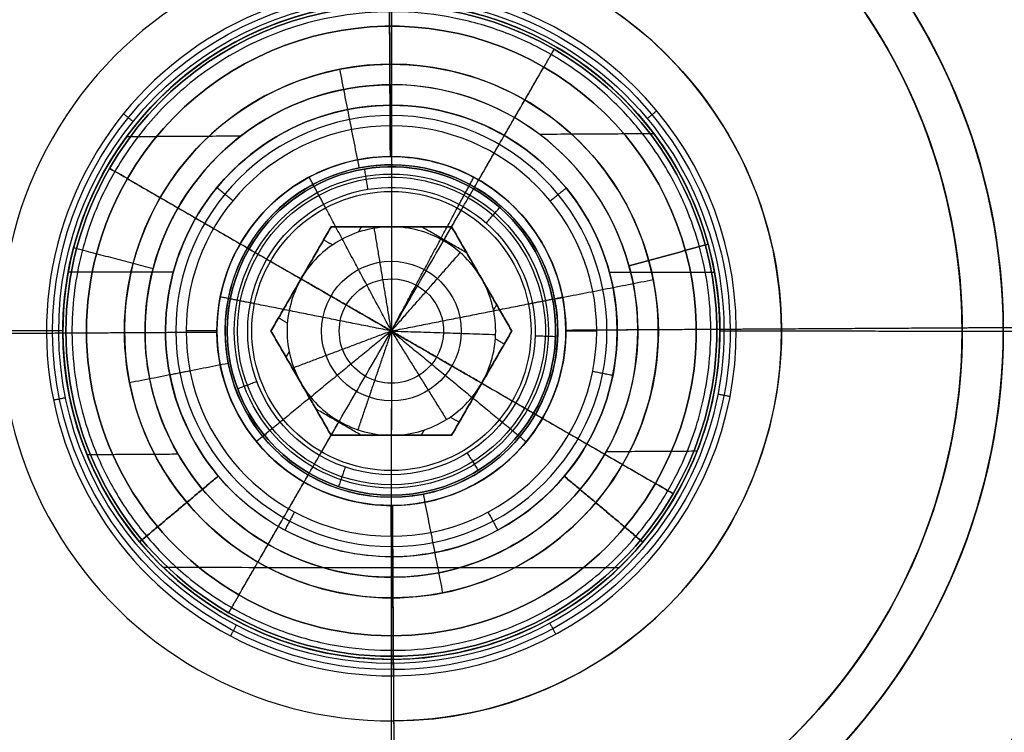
# Model space of a CAD drawing. Header units: millimetres. Extents: x -130 to 129, y 0 to 422.
# Tile 9 of 256: x -10 to 14, y 153 to 171. Entities that reach past the tile are written whole.
import ezdxf

# ---------------------------------------------------------------- set-up
doc = ezdxf.new("R2010")
doc.units = ezdxf.units.MM
doc.layers.add('Capa 01', color=7, linetype='Continuous')
doc.layers.add('NEGRO', color=7, linetype='Continuous', true_color=0x363535)

# ---------------------------------------------------------------- blocks, each defined once
blk = doc.blocks.new('DOME 29912')
at = {"layer": 'NEGRO', "extrusion": (0, 0, -1)}
for centre, radius, start, end in [((0.703, 292.998, -158), 115, 228.09867, 48.09867), ((0.703, 292.998, -158), 112, 228.09867, 48.09867), ((0.703, 292.998, -145.5), 116.5, 195.3192, 15.3192), ((0.703, 292.998, -156), 116.5, 195.3192, 15.3192), ((0.703, 292.998, -150.75), 116.5, 195.3192, 15.3192), ((0.703, 292.998, -156), 115.5, 195.3192, 15.3192), ((0.785, 162.998, -110), 20, 89.6669, 179.6669), ((0.785, 162.998, -111), 19, 359.6669, 89.6669), ((0.785, 162.998, -111), 19, 89.6669, 179.6669), ((0.785, 162.998, -111.5), 18.1, 0.0021, 180.0021), ((0.785, 162.998, -112.75), 18.1, 270.036, 90.036), ((0.785, 162.998, -111), 18.1, 269.6669, 89.6669), ((0.785, 162.998, -113.5), 18.1, 0.0021, 90.036), ((0.785, 162.998, -113.5), 18.1, 0.0021, 90.036), ((0.785, 162.998, -113.5), 18.1, 0.0021, 90.036), ((0.785, 162.998, -111), 18.1, 89.6669, 269.6669), ((0.785, 162.998, -112.75), 18.1, 90.036, 270.036), ((0.785, 162.998, -113.5), 18.1, 90.036, 180.0021), ((0.785, 162.998, -113.5), 18.1, 90.036, 180.0021), ((0.785, 162.998, -113.5), 18.1, 90.036, 180.0021), ((0.785, 162.998, -111.5), 14.9, 0.0021, 180.0021), ((0.785, 162.998, -111), 14.9, 89.6669, 269.6669), ((0.785, 162.998, -110.25), 14.9, 89.6669, 269.6669), ((0.785, 162.998, -109.5), 14.9, 89.6669, 180.0021), ((0.785, 162.998, -109.5), 14.9, 89.6669, 180.0021), ((0.785, 162.998, -111), 14.9, 269.6669, 89.6669), ((0.785, 162.998, -110.25), 14.9, 269.6669, 89.6669), ((0.785, 162.998, -113.5), 14.9, 0.0021, 90.036), ((0.785, 162.998, -113.5), 14.9, 0.0021, 90.036), ((0.785, 162.998, -113.5), 14.9, 0.0021, 90.036), ((0.785, 162.998, -109.5), 14.9, 0.0021, 89.6669), ((0.785, 162.998, -109.5), 14.9, 0.0021, 89.6669), ((0.785, 162.998, -113.5), 14.9, 90.036, 180.0021), ((0.785, 162.998, -113.5), 14.9, 90.036, 180.0021), ((0.785, 162.998, -113.5), 14.9, 90.036, 180.0021), ((0.785, 162.998, -107), 13.9, 302.5988, 89.6669), ((0.785, 162.998, -111), 13.9, 269.6669, 89.6669), ((0.785, 162.998, -107), 13.9, 89.6669, 236.7349), ((0.785, 162.998, -111), 13.9, 89.6669, 269.6669), ((0.785, 162.998, -120), 13.9, 270.036, 69.7185), ((0.785, 162.998, -120), 13.9, 110.3535, 270.036), ((0.785, 162.998, -106.5), 9.5, 89.6669, 269.6669), ((0.785, 162.998, -101.7), 7.925, 30.0037, 210.0037), ((0.785, 162.998, -101.15), 8.25, 269.6669, 89.6669), ((0.785, 162.998, -101.15), 8.25, 89.6669, 269.6669), ((0.785, 162.998, -101.3), 8.1, 269.6669, 89.6669), ((0.785, 162.998, -120), 8, 270.036, 90.036), ((0.785, 162.998, -104), 8.1, 269.6669, 89.6669), ((0.785, 162.998, -102.65), 8.1, 269.6669, 89.6669), ((0.785, 162.998, -111), 8, 14.6669, 89.6669), ((0.785, 162.998, -104), 8.1, 89.6669, 269.6669), ((0.785, 162.998, -101.3), 8.1, 89.6669, 269.6669), ((0.785, 162.998, -102.65), 8.1, 89.6669, 269.6669), ((0.785, 162.998, -111), 8, 89.6669, 164.6669), ((0.785, 162.998, -102.45), 7.925, 30.0037, 210.0037), ((0.785, 162.998, -103.7), 7.425, 30.0037, 210.0037), ((0.785, 162.998, -104), 6.5, 348.8708, 168.8708), ((0.785, 162.998, -103.85), 6.5, 348.8708, 168.8708), ((0.785, 162.998, -111), 6, 14.6669, 89.6669), ((0.785, 162.998, -112), 5.5, 320.036, 90.036), ((0.785, 162.998, -108.5), 5.5, 270.036, 90.036), ((0.785, 162.998, -112), 5.5, 90.036, 220.036), ((0.785, 162.998, -104), 4.05, 348.8708, 168.8708), ((0.785, 162.998, -107), 4.25, 269.6669, 89.6669), ((0.785, 162.998, -105.5), 4.25, 269.6669, 89.6669), ((0.785, 162.998, -103.85), 4.05, 348.8708, 168.8708), ((0.785, 162.998, -107), 4.25, 89.6669, 269.6669), ((0.785, 162.998, -105.5), 4.25, 89.6669, 269.6669), ((0.785, 162.998, -103.2), 7.925, 210.0037, 30.0037), ((0.785, 162.998, -102.45), 7.925, 210.0037, 30.0037), ((0.785, 162.998, -109.45), 4, 30.0037, 210.0037), ((0.785, 162.998, -115.7), 3.5, 30.0037, 210.0037), ((0.785, 162.998, -103.7), 7.425, 210.0037, 30.0037), ((0.785, 162.998, -108.425), 3.825, 270.036, 90.036), ((0.785, 162.998, -115.45), 3.75, 30.0037, 210.0037), ((0.785, 162.998, -108.425), 3.825, 90.036, 270.036), ((0.785, 162.998, -118), 3.4, 270.036, 90.036), ((0.785, 162.998, -108.85), 3.4, 270.036, 90.036), ((0.785, 162.998, -113.425), 3.4, 270.036, 90.036), ((0.785, 162.998, -108.85), 3.4, 90.036, 270.036), ((0.785, 162.998, -118), 3.4, 90.036, 270.036), ((0.785, 162.998, -113.425), 3.4, 90.036, 270.036), ((0.785, 162.998, -108), 8, 269.6669, 14.6669), ((0.785, 162.998, -109.45), 4, 210.0037, 30.0037), ((0.785, 162.998, -108), 8, 164.6669, 269.6669), ((0.785, 162.998, -115.45), 3.75, 210.0037, 30.0037), ((0.785, 162.998, -115.7), 3.5, 210.0037, 30.0037), ((0.785, 162.998, -108), 6, 269.6669, 14.6669), ((0.785, 162.998, -119.021), 1.7, 270.036, 90.036), ((0.785, 162.998, -119.021), 1.7, 90.036, 270.036), ((0.785, 162.998, -108), 6, 164.6669, 269.6669), ((0.785, 162.998, -104), 6.5, 168.8708, 348.8708), ((0.785, 162.998, -103.85), 6.5, 168.8708, 348.8708), ((0.785, 162.998, -104.7), 1.27, 30.0037, 210.0037), ((0.785, 162.998, -104), 4.05, 168.8708, 348.8708), ((0.785, 162.998, -103.85), 4.05, 168.8708, 348.8708), ((0.785, 162.998, -104.7), 1.27, 210.0037, 30.0037), ((0.785, 162.998, -120.5), 20, 270.036, 0.036), ((0.785, 162.998, -122), 18.5, 270.036, 0.036), ((0.785, 162.998, -113.5), 18.1, 270.036, 0.0021), ((0.785, 162.998, -111.5), 18.1, 180.0021, 0.0021), ((0.785, 162.998, -113.5), 18.1, 270.036, 0.0021), ((0.785, 162.998, -113.5), 18.1, 270.036, 0.0021), ((0.785, 162.998, -109.5), 14.9, 269.6669, 0.0021), ((0.785, 162.998, -113.5), 14.9, 270.036, 0.0021), ((0.785, 162.998, -111.5), 14.9, 180.0021, 0.0021), ((0.785, 162.998, -113.5), 14.9, 270.036, 0.0021), ((0.785, 162.998, -109.5), 14.9, 269.6669, 0.0021), ((0.785, 162.998, -113.5), 14.9, 270.036, 0.0021), ((0.785, 162.998, -122), 18.5, 180.036, 270.036), ((0.785, 162.998, -113.5), 18.1, 180.0021, 270.036), ((0.785, 162.998, -113.5), 18.1, 180.0021, 270.036), ((0.785, 162.998, -113.5), 18.1, 180.0021, 270.036), ((0.785, 162.998, -113.5), 14.9, 180.0021, 270.036), ((0.785, 162.998, -113.5), 14.9, 180.0021, 270.036), ((0.785, 162.998, -113.5), 14.9, 180.0021, 270.036), ((0.785, 162.998, -109.5), 14.9, 180.0021, 269.6669), ((0.785, 162.998, -109.5), 14.9, 180.0021, 269.6669), ((0.785, 162.998, -109), 5.5, 270.036, 320.036), ((0.785, 162.998, -109), 5.5, 220.036, 270.036)]:
    blk.add_arc(centre, radius, start, end, dxfattribs=at)
at = {"layer": 'NEGRO'}
for centre, radius, start, end in [((-0.785, 162.998, 102), 20, 0.3331, 180.3331), ((-0.785, 162.998, 106), 20, 0.3331, 180.3331), ((-0.785, 162.998, 110), 20, 90.3331, 180.3331), ((-0.785, 162.998, 101), 19, 0.3331, 180.3331), ((-0.785, 162.998, 113.5), 18.1, 89.964, 179.9979), ((-0.785, 162.998, 112), 18.1, 89.964, 269.964), ((-0.785, 162.998, 109.5), 18.1, 90.3331, 179.9979), ((-0.785, 162.998, 110.25), 18.1, 90.3331, 270.3331), ((-0.785, 162.998, 109.5), 18.1, 90.3331, 179.9979), ((-0.785, 162.998, 109.5), 18.1, 90.3331, 179.9979), ((-0.785, 162.998, 109.5), 18.1, 90.3331, 179.9979), ((-0.785, 162.998, 109.5), 18.1, 359.9979, 90.3331), ((-0.785, 162.998, 110.25), 18.1, 270.3331, 90.3331), ((-0.785, 162.998, 109.5), 18.1, 359.9979, 90.3331), ((-0.785, 162.998, 109.5), 18.1, 359.9979, 90.3331), ((-0.785, 162.998, 109.5), 18.1, 359.9979, 90.3331), ((-0.785, 162.998, 112), 18.1, 269.964, 89.964), ((-0.785, 162.998, 113.5), 18.1, 359.9979, 89.964), ((-0.785, 162.998, 113.5), 14.9, 89.964, 179.9979), ((-0.785, 162.998, 112), 14.9, 89.964, 269.964), ((-0.785, 162.998, 112.75), 14.9, 89.964, 269.964), ((-0.785, 162.998, 109.5), 14.9, 90.3331, 179.9979), ((-0.785, 162.998, 109.5), 14.9, 90.3331, 179.9979), ((-0.785, 162.998, 109.5), 14.9, 359.9979, 90.3331), ((-0.785, 162.998, 109.5), 14.9, 359.9979, 90.3331), ((-0.785, 162.998, 112), 14.9, 269.964, 89.964), ((-0.785, 162.998, 112.75), 14.9, 269.964, 89.964), ((-0.785, 162.998, 113.5), 14.9, 359.9979, 89.964), ((-0.785, 162.998, 112), 13.9, 89.964, 269.964), ((-0.785, 162.998, 103), 13.9, 90.3331, 250.0156), ((-0.785, 162.998, 103), 13.9, 290.6507, 90.3331), ((-0.785, 162.998, 112), 13.9, 269.964, 89.964), ((-0.785, 162.998, 116), 13.9, 122.896, 269.964), ((-0.785, 162.998, 116), 13.9, 269.964, 57.032), ((-0.785, 162.998, 106.5), 9.5, 90.3331, 270.3331), ((-0.785, 162.998, 103), 9.5, 90.3331, 270.3331), ((-0.785, 162.998, 104.75), 9.5, 90.3331, 270.3331), ((-0.785, 162.998, 103), 9.5, 270.3331, 90.3331), ((-0.785, 162.998, 104.75), 9.5, 270.3331, 90.3331), ((-0.785, 162.998, 101), 8.4, 90.3331, 270.3331), ((-0.785, 162.998, 101), 8.4, 270.3331, 90.3331), ((-0.785, 162.998, 106.5), 8, 90.3331, 270.3331), ((-0.785, 162.998, 112), 8, 89.964, 219.964), ((-0.785, 162.998, 114.5), 8, 89.964, 269.964), ((-0.785, 162.998, 108.75), 8, 90.3331, 165.3331), ((-0.785, 162.998, 106.5), 8, 270.3331, 90.3331), ((-0.785, 162.998, 108.75), 8, 15.3331, 90.3331), ((-0.785, 162.998, 120), 8, 269.964, 89.964), ((-0.785, 162.998, 114.5), 8, 269.964, 89.964), ((-0.785, 162.998, 112), 8, 319.964, 89.964), ((-0.785, 162.998, 103.2), 7.925, 329.9963, 149.9963), ((-0.785, 162.998, 101.2), 7.425, 329.9963, 149.9963), ((-0.785, 162.998, 103.7), 6.5, 11.1292, 191.1292), ((-0.785, 162.998, 107), 6, 90.3331, 270.3331), ((-0.785, 162.998, 109), 6, 90.3331, 165.3331), ((-0.785, 162.998, 111), 6, 15.3331, 90.3331), ((-0.785, 162.998, 107), 6, 270.3331, 90.3331), ((-0.785, 162.998, 109), 6, 15.3331, 90.3331), ((-0.785, 162.998, 110.25), 5.5, 89.964, 219.964), ((-0.785, 162.998, 108.5), 5.5, 269.964, 89.964), ((-0.785, 162.998, 110.25), 5.5, 319.964, 89.964), ((-0.785, 162.998, 108.25), 5.25, 89.964, 269.964), ((-0.785, 162.998, 108.25), 5.25, 269.964, 89.964), ((-0.785, 162.998, 108), 5, 89.964, 269.964), ((-0.785, 162.998, 108), 5, 269.964, 89.964), ((-0.785, 162.998, 104), 4.25, 90.3331, 270.3331), ((-0.785, 162.998, 108), 4.25, 89.964, 269.964), ((-0.785, 162.998, 104), 4.25, 270.3331, 90.3331), ((-0.785, 162.998, 108), 4.25, 269.964, 89.964), ((-0.785, 162.998, 101.7), 7.925, 149.9963, 329.9963), ((-0.785, 162.998, 103.7), 4.05, 11.1292, 191.1292), ((-0.785, 162.998, 115.2), 4, 329.9963, 149.9963), ((-0.785, 162.998, 103.7), 4, 329.9963, 149.9963), ((-0.785, 162.998, 101.2), 7.425, 149.9963, 329.9963), ((-0.785, 162.998, 103.7), 4, 149.9963, 329.9963), ((-0.785, 162.998, 115.2), 4, 149.9963, 329.9963), ((-0.785, 162.998, 103.7), 6.5, 191.1292, 11.1292), ((-0.785, 162.998, 103.7), 4.05, 191.1292, 11.1292), ((-0.785, 162.998, 113.5), 20, 179.964, 359.964), ((-0.785, 162.998, 117), 20, 179.964, 359.964), ((-0.785, 162.998, 112), 18.5, 179.964, 359.964), ((-0.785, 162.998, 109.5), 18.1, 179.9979, 270.3331), ((-0.785, 162.998, 109.5), 18.1, 179.9979, 270.3331), ((-0.785, 162.998, 109.5), 18.1, 179.9979, 270.3331), ((-0.785, 162.998, 113.5), 18.1, 179.9979, 269.964), ((-0.785, 162.998, 109.5), 18.1, 179.9979, 270.3331), ((-0.785, 162.998, 109.5), 14.9, 179.9979, 270.3331), ((-0.785, 162.998, 109.5), 14.9, 179.9979, 270.3331), ((-0.785, 162.998, 113.5), 14.9, 179.9979, 269.964), ((-0.785, 162.998, 120.5), 20, 269.964, 359.964), ((-0.785, 162.998, 113.5), 18.1, 269.964, 359.9979), ((-0.785, 162.998, 113.5), 14.9, 269.964, 359.9979), ((-0.785, 162.998, 109.5), 14.9, 270.3331, 359.9979), ((-0.785, 162.998, 109.5), 14.9, 270.3331, 359.9979), ((-0.785, 162.998, 109.5), 18.1, 270.3331, 359.9979), ((-0.785, 162.998, 109.5), 18.1, 270.3331, 359.9979), ((-0.785, 162.998, 109.5), 18.1, 270.3331, 359.9979), ((-0.785, 162.998, 109.5), 18.1, 270.3331, 359.9979), ((-0.785, 162.998, 109), 8, 219.964, 269.964), ((-0.785, 162.998, 109), 8, 269.964, 319.964)]:
    blk.add_arc(centre, radius, start, end, dxfattribs=at)
at = {"layer": 'NEGRO', "extrusion": (0.500057, 0.865993, -6.12323e-17)}
for centre, start, end in [((89.613, 101.7, 140.762), 270, 0), ((74.763, 103.2, 140.762), 90, 180)]:
    blk.add_arc(centre, 0.5, start, end, dxfattribs=at)
at = {"layer": 'NEGRO', "extrusion": (0.500057, 0.865993, -2.66484e-15)}
blk.add_arc((89.613, 103.2, 140.762), 0.5, 0, 90, dxfattribs=at)
at = {"layer": 'NEGRO', "extrusion": (0.500057, 0.865993, 6.87681e-14)}
blk.add_arc((74.763, 101.7, 140.762), 0.5, 180, 270, dxfattribs=at)
at = {"layer": 'NEGRO'}
for points in [[(-0.717, 271.498, 122), (-0.797, 144.498, 122)], [(-0.81, 167.248, 104), (-0.832, 171.098, 104)], [(-0.82, 168.998, 111), (-0.831, 170.998, 111)], [(-0.781, 168.498, 112), (-0.78, 170.998, 112)], [(-4.597, 170.031, 106.5), (-4.597, 170.031, 111)], [(2.945, 170.075, 106.5), (2.945, 170.075, 111)], [(12.356, 170.021, 113.5), (12.356, 170.021, 109.5)], [(-1.567, 166.972, 104), (-2.04, 169.375, 104)], [(-1.567, 166.972, 103.7), (-2.04, 169.375, 103.7)], [(-0.771, 169.498, 104), (-0.771, 169.498, 103.7)], [(0.682, 165.538, 101.2), (2.928, 169.428, 101.2)], [(1.215, 166.462, 103.7), (2.928, 169.428, 103.7)], [(-0.82, 168.998, 111), (-0.82, 168.998, 107)], [(-0.82, 168.998, 107), (-0.81, 167.248, 107)], [(4.441, 168.956, 103.2), (4.441, 168.956, 101.7)], [(-0.781, 168.498, 108.5), (-0.782, 167.998, 108)], [(-0.781, 168.498, 112), (-0.781, 168.498, 108.5)], [(5.446, 168.173, 101.3), (5.677, 168.364, 101)], [(-7.076, 168.1, 101.3), (-7.309, 168.289, 101)], [(-7.076, 168.1, 104), (-7.076, 168.1, 101.3)], [(-3.644, 168.273, 107), (-3.644, 168.273, 111)], [(2.013, 168.306, 107), (2.013, 168.306, 111)], [(5.446, 168.173, 104), (5.446, 168.173, 101.3)], [(-6.966, 168.077, 112), (-6.966, 168.077, 120)], [(-0.782, 167.248, 108), (-0.782, 167.998, 108)], [(5.402, 168.069, 112), (5.402, 168.069, 120)], [(-7.23, 167.737, 111), (-4.444, 167.753, 111)], [(2.818, 167.795, 111), (5.605, 167.811, 111)], [(-5.801, 167.132, 104), (-5.801, 167.132, 103.7)], [(-0.81, 167.248, 107), (-0.81, 167.248, 104)], [(-0.782, 167.248, 108), (-0.783, 166.398, 108.85)], [(-7.648, 166.961, 101.7), (-7.648, 166.961, 103.2)], [(-1.355, 166.451, 115.7), (-1.436, 166.944, 115.2)], [(-1.436, 166.944, 115.2), (-1.436, 166.944, 103.7)], [(-0.776, 167.048, 104), (-0.776, 167.048, 103.7)], [(4.248, 167.111, 104), (4.248, 167.111, 103.7)], [(-7.215, 166.711, 103.7), (-4.249, 164.998, 103.7)], [(-7.215, 166.711, 101.2), (-2.985, 164.268, 101.2)], [(-2.386, 165.997, 108.85), (-2.786, 166.747, 108)], [(0.82, 165.995, 108.85), (1.221, 166.745, 108)], [(-4.648, 166.172, 108), (-5.034, 166.49, 108.5)], [(-5.034, 166.49, 108.5), (-5.034, 166.49, 112)], [(3.082, 166.167, 108), (3.469, 166.484, 108.5)], [(3.469, 166.484, 108.5), (3.469, 166.484, 112)], [(-0.783, 166.398, 118), (-0.785, 162.998, 120.043)], [(-0.783, 166.398, 108.85), (-0.783, 166.398, 118)], [(-2.535, 159.967, 115.7), (0.965, 166.029, 115.7)], [(-0.785, 162.998, 120.043), (-2.386, 165.997, 118)], [(-2.386, 165.997, 118), (-2.386, 165.997, 108.85)], [(-0.785, 162.998, 120.043), (0.82, 165.995, 118)], [(0.82, 165.995, 118), (0.82, 165.995, 108.85)], [(1.523, 165.629, 115.7), (1.853, 166.005, 115.2)], [(1.853, 166.005, 115.2), (1.853, 166.005, 103.7)], [(2.485, 165.713, 107), (2.485, 165.713, 104)], [(-4.086, 165.675, 107), (-4.086, 165.675, 104)], [(-3.91, 165.574, 104), (-3.91, 165.574, 103.7)], [(-3.718, 162.998, 101.2), (-2.251, 165.538, 101.2)], [(-2.251, 165.538, 102.7), (-3.718, 162.998, 102.7)], [(-2.985, 164.268, 104.2), (-2.251, 165.538, 104.2)], [(-2.251, 165.538, 101.2), (0.682, 165.538, 101.2)], [(-2.251, 165.538, 101.2), (-2.251, 165.538, 104.2)], [(-2.251, 165.538, 104.2), (-0.785, 165.538, 104.2)], [(0.682, 165.538, 102.7), (-2.251, 165.538, 102.7)], [(-1.589, 165.407, 104.2), (-1.514, 165.538, 104.2)], [(-0.785, 162.998, 105.2), (-1.199, 165.504, 104.2)], [(-0.785, 165.538, 104.2), (0.682, 165.538, 104.2)], [(-0.785, 165.538, 101.2), (-0.785, 165.538, 104.2)], [(1.048, 164.902, 104.2), (-0.052, 165.538, 104.2)], [(0.485, 165.197, 104.2), (0.682, 165.538, 104.2)], [(0.682, 165.538, 104.2), (0.682, 165.538, 101.2)], [(0.682, 165.538, 101.2), (2.148, 162.998, 101.2)], [(0.682, 165.538, 104.2), (1.415, 164.268, 104.2)], [(2.148, 162.998, 102.7), (0.682, 165.538, 102.7)], [(2.351, 165.56, 104), (2.351, 165.56, 103.7)], [(-2.218, 165.095, 104.2), (-2.435, 165.22, 104.2)], [(-6.589, 164.517, 108), (-8.524, 165.023, 108)], [(-8.524, 165.023, 108), (-8.524, 165.023, 111)], [(-6.589, 164.517, 111), (-8.524, 165.023, 111)], [(-6.589, 164.517, 109.5), (-8.524, 165.023, 109.5)], [(-4.249, 164.998, 115.2), (-3.816, 164.748, 115.7)], [(-4.249, 164.998, 103.7), (-4.249, 164.998, 115.2)], [(5.001, 164.584, 108), (6.93, 165.113, 108)], [(6.93, 165.113, 111), (5.001, 164.584, 111)], [(5.001, 164.584, 109.5), (6.93, 165.113, 109.5)], [(6.93, 165.113, 111), (6.93, 165.113, 108)], [(-7.557, 164.77, 108), (-7.557, 164.77, 111)], [(-3.816, 164.748, 115.7), (2.246, 161.248, 115.7)], [(-0.785, 162.998, 105.2), (0.89, 164.907, 104.2)], [(5.966, 164.849, 108), (5.966, 164.849, 111)], [(8.522, 164.905, 103), (8.522, 164.905, 106.5)], [(-8.64, 164.513, 106.5), (-8.64, 164.513, 108)], [(-6.589, 164.517, 108), (-6.589, 164.517, 111)], [(5.001, 164.584, 111), (5.001, 164.584, 108)], [(7.052, 164.604, 106.5), (7.052, 164.604, 108)], [(-6.095, 164.43, 112), (-8.655, 164.432, 112)], [(-3.718, 162.998, 104.2), (-2.985, 164.268, 104.2)], [(-0.785, 162.998, 105.2), (-2.985, 164.268, 104.2)], [(-2.985, 164.268, 101.2), (-2.985, 164.268, 104.2)], [(1.415, 164.268, 104.2), (2.148, 162.998, 104.2)], [(1.415, 164.268, 101.2), (1.415, 164.268, 104.2)], [(3.189, 163.779, 104), (5.593, 164.252, 104)], [(3.189, 163.779, 103.7), (5.593, 164.252, 103.7)], [(7.087, 164.422, 112), (4.527, 164.423, 112)], [(5.593, 164.252, 104), (5.593, 164.252, 103.7)], [(-6.676, 164.134, 107), (-6.676, 164.134, 108)], [(5.093, 164.202, 107), (5.093, 164.202, 108)], [(-4.119, 163.663, 108.85), (-4.953, 163.829, 108)], [(2.55, 163.659, 108.85), (3.384, 163.824, 108)], [(3.189, 163.779, 103.7), (3.189, 163.779, 104)], [(-0.785, 162.998, 120.043), (-4.119, 163.663, 118)], [(-4.119, 163.663, 118), (-4.119, 163.663, 108.85)], [(-0.785, 162.998, 120.043), (2.55, 163.659, 118)], [(1.704, 163.506, 104.2), (1.779, 163.636, 104.2)], [(2.55, 163.659, 118), (2.55, 163.659, 108.85)], [(-3.318, 163.19, 104.2), (-3.535, 163.315, 104.2)], [(7.215, 163.044, 106.5), (8.715, 163.053, 106.5)], [(8.715, 163.053, 103), (13.115, 163.079, 103)], [(13.115, 163.079, 111), (14.115, 163.084, 111)], [(14.115, 163.084, 109.5), (17.315, 163.103, 109.5)], [(-8.785, 163.003, 120), (-14.685, 163.006, 120)], [(-10.285, 162.942, 106.5), (-8.785, 162.951, 106.5)], [(-8.885, 162.951, 104), (-5.035, 162.973, 104)], [(-6.785, 162.963, 107), (-5.035, 162.973, 107)], [(-5.035, 163, 108), (-5.785, 163.001, 108)], [(-3.718, 162.998, 101.2), (-3.718, 162.998, 104.2)], [(-2.252, 160.458, 101.2), (-3.718, 162.998, 101.2)], [(-2.985, 161.728, 104.2), (-3.718, 162.998, 104.2)], [(-3.718, 162.998, 102.7), (-2.252, 160.458, 102.7)], [(-0.785, 162.998, 120.043), (-3.415, 160.842, 118)], [(-0.785, 162.998, 105.2), (-3.162, 162.103, 104.2)], [(-0.785, 162.998, 105.2), (-1.602, 160.593, 104.2)], [(-0.785, 162.998, 120.043), (-0.787, 159.598, 118)], [(1.415, 161.727, 104.2), (-0.785, 162.998, 105.2)], [(-0.785, 162.998, 105.2), (0.556, 160.841, 104.2)], [(-0.785, 162.998, 105.2), (1.754, 162.914, 104.2)], [(-0.785, 162.998, 120.043), (1.842, 160.839, 118)], [(2.148, 162.998, 101.2), (0.681, 160.458, 101.2)], [(0.681, 160.458, 102.7), (2.148, 162.998, 102.7)], [(2.148, 162.998, 104.2), (1.415, 161.727, 104.2)], [(2.148, 162.998, 101.2), (2.148, 162.998, 104.2)], [(2.713, 162.883, 115.7), (3.213, 162.867, 115.2)], [(3.213, 162.867, 115.2), (3.213, 162.867, 103.7)], [(3.465, 163.022, 104), (7.315, 163.045, 104)], [(3.465, 163.022, 107), (5.215, 163.033, 107)], [(4.215, 162.995, 108), (3.465, 162.995, 108)], [(13.115, 162.989, 120), (7.215, 162.993, 120)], [(14.115, 162.988, 112), (13.115, 162.989, 112)], [(14.115, 162.997, 109.5), (14.115, 162.997, 113.5)], [(14.115, 162.997, 113.5), (17.315, 162.997, 113.5)], [(14.115, 162.997, 109.5), (17.315, 162.997, 109.5)], [(17.315, 162.986, 113.5), (14.115, 162.988, 113.5)], [(1.965, 162.68, 104.2), (1.748, 162.805, 104.2)], [(7.136, 162.738, 103.2), (7.136, 162.738, 101.7)], [(-3.349, 162.359, 104.2), (-3.274, 162.49, 104.2)], [(-7.163, 161.743, 104), (-4.759, 162.216, 104)], [(-7.163, 161.743, 103.7), (-4.759, 162.216, 103.7)], [(-4.948, 162.144, 107), (-4.948, 162.144, 104)], [(-4.759, 162.216, 104), (-4.759, 162.216, 103.7)], [(3.388, 162.193, 107), (3.388, 162.193, 104)], [(-5.689, 162.025, 108), (-6.18, 161.928, 108.5)], [(-6.18, 161.928, 108.5), (-6.18, 161.928, 112)], [(4.118, 162.019, 108), (4.609, 161.921, 108.5)], [(4.609, 161.921, 108.5), (4.609, 161.921, 112)], [(-7.163, 161.743, 103.7), (-7.163, 161.743, 104)], [(-4.061, 161.765, 115.7), (-4.529, 161.589, 115.2)], [(-2.252, 160.458, 104.2), (-2.985, 161.728, 104.2)], [(-2.985, 161.728, 101.2), (-2.985, 161.728, 104.2)], [(1.415, 161.727, 104.2), (0.681, 160.458, 104.2)], [(1.415, 161.728, 101.2), (5.645, 159.285, 101.2)], [(1.415, 161.728, 104.2), (1.415, 161.728, 101.2)], [(3.088, 161.814, 104), (3.088, 161.814, 103.7)], [(-8.632, 161.442, 112), (-8.632, 161.442, 120)], [(-4.529, 161.589, 115.2), (-4.529, 161.589, 103.7)], [(7.06, 161.432, 112), (7.06, 161.432, 120)], [(7.168, 161.464, 104), (7.168, 161.464, 101.3)], [(7.168, 161.464, 101.3), (7.463, 161.407, 101)], [(-8.72, 161.371, 101.3), (-9.014, 161.311, 101)], [(-8.72, 161.371, 104), (-8.72, 161.371, 101.3)], [(2.246, 161.248, 115.7), (2.679, 160.997, 115.2)], [(-1.518, 160.458, 104.2), (-2.618, 161.093, 104.2)], [(0.865, 160.775, 104.2), (0.648, 160.9, 104.2)], [(2.679, 160.997, 115.2), (2.679, 160.997, 103.7)], [(2.679, 160.997, 103.7), (5.645, 159.285, 103.7)], [(5.431, 161.098, 104), (5.431, 161.098, 103.7)], [(-3.415, 160.842, 108.85), (-4.072, 160.304, 108)], [(-3.415, 160.842, 118), (-3.415, 160.842, 108.85)], [(-2.251, 160.458, 104.2), (-2.055, 160.798, 104.2)], [(1.842, 160.839, 108.85), (2.499, 160.299, 108)], [(1.842, 160.839, 118), (1.842, 160.839, 108.85)], [(-4.498, 156.568, 101.2), (-2.252, 160.458, 101.2)], [(-2.252, 160.458, 101.2), (-2.252, 160.458, 104.2)], [(0.681, 160.458, 101.2), (-2.252, 160.458, 101.2)], [(-0.785, 160.458, 104.2), (-2.252, 160.458, 104.2)], [(-2.252, 160.458, 102.7), (0.681, 160.458, 102.7)], [(0.681, 160.458, 104.2), (-0.785, 160.458, 104.2)], [(-0.785, 160.458, 101.2), (-0.785, 160.458, 104.2)], [(-0.056, 160.458, 104.2), (0.019, 160.588, 104.2)], [(0.681, 160.458, 101.2), (0.681, 160.458, 104.2)], [(-8.202, 160.207, 103.2), (-8.202, 160.207, 101.7)], [(12.846, 160.277, 112), (12.846, 160.277, 120)], [(12.864, 160.365, 111), (12.864, 160.365, 103)], [(13.845, 160.176, 111), (13.845, 160.176, 109.5)], [(-8.198, 159.99, 108), (-5.984, 160.003, 108)], [(1.063, 160.025, 115.7), (1.327, 159.601, 115.2)], [(4.449, 160.063, 108), (6.663, 160.076, 108)], [(13.827, 160.082, 112), (13.827, 160.082, 113.5)], [(-5, 159.465, 109), (-6.917, 157.859, 109)], [(-6.917, 157.859, 112), (-5, 159.465, 112)], [(-5, 159.465, 110.5), (-6.917, 157.859, 110.5)], [(-5, 159.465, 109), (-5, 159.465, 112)], [(-4.498, 156.568, 103.7), (-2.785, 159.534, 103.7)], [(-1.91, 159.684, 115.7), (-2.071, 159.21, 115.2)], [(-0.787, 159.598, 108.85), (-0.788, 158.748, 108)], [(-0.787, 159.598, 118), (-0.787, 159.598, 108.85)], [(1.327, 159.601, 115.2), (1.327, 159.601, 103.7)], [(5.34, 157.852, 109), (3.426, 159.46, 109)], [(3.426, 159.46, 112), (3.426, 159.46, 109)], [(3.426, 159.46, 112), (5.34, 157.852, 112)], [(5.34, 157.852, 110.5), (3.426, 159.46, 110.5)], [(-2.767, 159.238, 107), (-2.767, 159.238, 104)], [(-2.702, 159.43, 104), (-2.702, 159.43, 103.7)], [(0.757, 159.253, 104), (0.757, 159.253, 103.7)], [(1.24, 159.261, 107), (1.24, 159.261, 104)], [(3.875, 159.218, 107), (3.875, 159.218, 108)], [(-5.401, 159.164, 107), (-5.401, 159.164, 108)], [(-2.071, 159.21, 115.2), (-2.071, 159.21, 103.7)], [(0.47, 156.62, 104), (-0.003, 159.024, 104)], [(0.47, 156.62, 103.7), (-0.003, 159.024, 103.7)], [(6.078, 159.035, 103.2), (6.078, 159.035, 101.7)], [(-0.788, 157.998, 108), (-0.788, 158.748, 108)], [(-0.76, 158.748, 104), (-0.76, 158.748, 107)], [(-0.738, 154.898, 104), (-0.76, 158.748, 104)], [(-0.76, 158.748, 107), (-0.75, 156.998, 107)], [(-5.958, 158.662, 109), (-5.958, 158.662, 112)], [(-3.145, 158.59, 108), (-3.381, 158.149, 108.5)], [(1.569, 158.587, 108), (1.805, 158.146, 108.5)], [(4.383, 158.656, 109), (4.383, 158.656, 112)], [(-3.381, 158.149, 108.5), (-3.381, 158.149, 109)], [(1.805, 158.146, 108.5), (1.805, 158.146, 109)], [(-6.939, 157.887, 106.5), (-6.939, 157.887, 108)], [(-6.917, 157.859, 112), (-6.917, 157.859, 109)], [(-0.788, 157.998, 108), (-0.788, 157.498, 108.5)], [(5.34, 157.852, 109), (5.34, 157.852, 112)], [(5.429, 157.959, 106.5), (5.429, 157.959, 108)], [(-0.788, 157.498, 109), (-0.79, 154.998, 109)], [(-0.788, 157.498, 108.5), (-0.788, 157.498, 109)], [(4.755, 157.227, 109), (-6.333, 157.234, 109)], [(-3.861, 157.272, 104), (-3.861, 157.272, 103.7)], [(-8.093, 156.928, 103), (-8.093, 156.928, 106.5)], [(-0.75, 156.998, 107), (-0.75, 156.998, 108)], [(-0.75, 156.998, 108), (-0.738, 154.998, 108)], [(1.69, 156.987, 104), (1.69, 156.987, 103.7)], [(6.594, 157.014, 103), (6.594, 157.014, 106.5)], [(3.4, 156.268, 103.2), (3.4, 156.268, 101.7)], [(-4.561, 155.945, 109), (-4.561, 155.945, 120)], [(2.982, 155.94, 109), (2.982, 155.94, 120)], [(3.075, 155.876, 104), (3.075, 155.876, 101.3)], [(3.075, 155.876, 101.3), (3.218, 155.613, 101)], [(12.355, 155.973, 113.5), (12.355, 155.973, 109.5)], [(-4.562, 155.832, 101.3), (-4.702, 155.567, 101)], [(-4.562, 155.832, 104), (-4.562, 155.832, 101.3)], [(-3.333, 155.493, 103.2), (-3.333, 155.493, 101.7)], [(-0.79, 154.998, 120), (-0.794, 149.098, 120)], [(-0.79, 154.998, 109), (-0.79, 154.998, 120)], [(-0.738, 154.998, 108), (-0.738, 154.998, 106.5)], [(-0.738, 154.998, 106.5), (-0.73, 153.498, 106.5)], [(-0.736, 154.598, 101), (-0.738, 154.898, 101.3)], [(-0.738, 154.898, 101.3), (-0.738, 154.898, 104)], [(-0.736, 154.598, 101), (-0.035, 34, 101)], [(-0.73, 153.498, 106.5), (-0.73, 153.498, 103)], [(-0.73, 153.498, 103), (-0.704, 149.098, 103)]]:
    blk.add_open_spline(points, degree=1, dxfattribs=at)
for points, weights in [([(18.922, 163.112, 101.293), (18.693, 202.526, 101.293), (-20.721, 202.297, 101.293), (-20.492, 162.883, 101.293)], [0.816490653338, 0.272163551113, 0.272163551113, 0.816490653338]), ([(-20.492, 162.883, 110.707), (-20.559, 174.427, 110.707), (-12.443, 182.637, 110.707), (-0.9, 182.704, 110.707)], [0.816490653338, 0.65706093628, 0.65706093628, 0.816490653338]), ([(-0.9, 182.704, 110.707), (10.644, 182.772, 110.707), (18.855, 174.656, 110.707), (18.922, 163.112, 110.707)], [0.816490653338, 0.65706093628, 0.65706093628, 0.816490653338]), ([(5.951, 159.108, 103.554), (13.731, 172.58, 103.554), (0.258, 180.36, 103.554), (-7.521, 166.887, 103.554)], [0.816490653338, 0.272163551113, 0.272163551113, 0.816490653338]), ([(5.951, 159.108, 101.346), (13.731, 172.58, 101.346), (0.258, 180.36, 101.346), (-7.521, 166.887, 101.346)], [0.816490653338, 0.272163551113, 0.272163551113, 0.816490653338]), ([(2.928, 169.428, 103.7), (3.074, 169.681, 103.7), (3.178, 169.861, 103.493), (3.178, 169.861, 103.2)], [0.478289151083, 0.384897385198, 0.384897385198, 0.478289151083]), ([(3.178, 169.861, 101.7), (3.178, 169.861, 101.407), (3.074, 169.681, 101.2), (2.928, 169.428, 101.2)], [0.478289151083, 0.384897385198, 0.384897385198, 0.478289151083]), ([(-7.521, 166.887, 101.346), (-15.301, 153.415, 101.346), (-1.828, 145.636, 101.346), (5.951, 159.108, 101.346)], [0.816490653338, 0.272163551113, 0.272163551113, 0.816490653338]), ([(-7.521, 166.887, 103.554), (-15.301, 153.415, 103.554), (-1.828, 145.636, 103.554), (5.951, 159.108, 103.554)], [0.816490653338, 0.272163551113, 0.272163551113, 0.816490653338]), ([(-20.346, 163.01, 112.439), (-20.37, 123.889, 112.439), (18.751, 123.864, 112.439), (18.776, 162.985, 112.439)], [0.816490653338, 0.272163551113, 0.272163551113, 0.816490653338]), ([(-0.797, 143.437, 121.561), (-12.256, 143.444, 121.561), (-20.353, 151.552, 121.561), (-20.346, 163.01, 121.561)], [0.816490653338, 0.65706093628, 0.65706093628, 0.816490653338]), ([(18.776, 162.985, 121.561), (18.769, 151.527, 121.561), (10.661, 143.43, 121.561), (-0.797, 143.437, 121.561)], [0.816490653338, 0.65706093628, 0.65706093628, 0.816490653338]), ([(-4.748, 156.135, 101.7), (-4.748, 156.135, 101.407), (-4.644, 156.314, 101.2), (-4.498, 156.568, 101.2)], [0.478289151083, 0.384897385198, 0.384897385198, 0.478289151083]), ([(-4.498, 156.568, 103.7), (-4.644, 156.314, 103.7), (-4.748, 156.135, 103.493), (-4.748, 156.135, 103.2)], [0.478289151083, 0.384897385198, 0.384897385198, 0.478289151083])]:
    blk.add_rational_spline(points, weights, degree=3, dxfattribs=at)
for points, knots in [([(-0.785, 165.538, 104.2), (-1.228, 165.538, 104.2), (-1.671, 165.419, 104.2), (-2.439, 164.976, 104.2), (-2.763, 164.652, 104.2), (-2.985, 164.268, 104.2)], [0, 0, 0, 0, 0.5, 0.5, 1, 1, 1, 1]), ([(1.415, 164.268, 104.2), (1.193, 164.652, 104.2), (0.869, 164.976, 104.2), (0.101, 165.419, 104.2), (-0.342, 165.538, 104.2), (-0.785, 165.538, 104.2)], [1, 1, 1, 1, 1.5, 1.5, 2, 2, 2, 2]), ([(-2.985, 164.268, 104.2), (-3.206, 163.884, 104.2), (-3.325, 163.441, 104.2), (-3.325, 162.554, 104.2), (-3.206, 162.112, 104.2), (-2.985, 161.728, 104.2)], [0, 0, 0, 0, 0.5, 0.5, 1, 1, 1, 1]), ([(1.415, 161.727, 104.2), (1.636, 162.111, 104.2), (1.755, 162.554, 104.2), (1.755, 163.441, 104.2), (1.636, 163.884, 104.2), (1.415, 164.268, 104.2)], [0, 0, 0, 0, 0.5, 0.5, 1, 1, 1, 1]), ([(-2.985, 161.728, 104.2), (-2.763, 161.344, 104.2), (-2.439, 161.02, 104.2), (-1.671, 160.576, 104.2), (-1.228, 160.458, 104.2), (-0.785, 160.458, 104.2)], [1, 1, 1, 1, 1.5, 1.5, 2, 2, 2, 2]), ([(-0.785, 160.458, 104.2), (-0.342, 160.458, 104.2), (0.101, 160.576, 104.2), (0.869, 161.02, 104.2), (1.193, 161.344, 104.2), (1.415, 161.727, 104.2)], [0, 0, 0, 0, 0.5, 0.5, 1, 1, 1, 1])]:
    blk.add_open_spline(points, degree=3, knots=knots, dxfattribs=at)

msp = doc.modelspace()

# ---------------------------------------------------------------- block references
at = {"layer": 'Capa 01'}
msp.add_blockref('DOME 29912', (0, 0, -50), dxfattribs=at)

doc.saveas('drawing.dxf')
